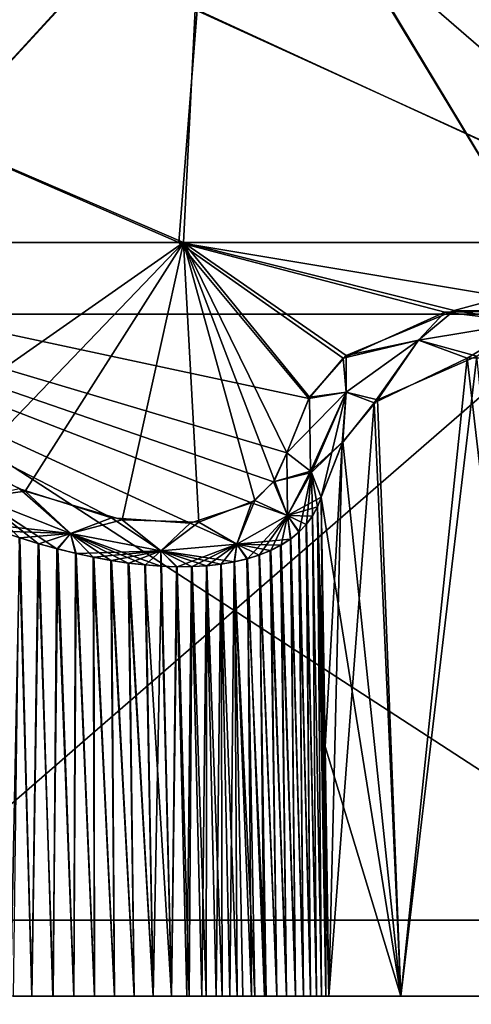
# Model space of a CAD drawing. Header units: millimetres. Extents: x -50 to 50, y -10.5 to 21.3.
# Tile 40 of 55: x 21 to 24.9, y 5.1 to 13.6. Entities that reach past the tile are written whole.
import ezdxf

# ---------------------------------------------------------------- set-up
doc = ezdxf.new("R2010")
doc.units = ezdxf.units.MM
doc.header["$LTSCALE"] = 65.185185
for name, color, linetype in [('3', 7, 'CONTINUOUS'), ('4', 7, 'CONTINUOUS'), ('48', 7, 'CONTINUOUS'), ('49', 7, 'CONTINUOUS'), ('50', 7, 'CONTINUOUS'), ('53', 7, 'CONTINUOUS'), ('70', 7, 'CONTINUOUS'), ('77', 7, 'CONTINUOUS'), ('86', 7, 'CONTINUOUS'), ('87', 7, 'CONTINUOUS'), ('92', 7, 'CONTINUOUS'), ('93', 7, 'CONTINUOUS')]:
    doc.layers.add(name, color=color, linetype=linetype)

msp = doc.modelspace()

# ---------------------------------------------------------------- linework, layer by layer
at = {"layer": '3', "linetype": 'Continuous'}
for points in [[(23.0738, 15.5442, -37.1891), (18.9352, 11.0504, -43.1679), (16.48, 15.5442, -40.5443), (23.0738, 15.5442, -37.1891)], [(25.7821, 11.0504, -39.4625), (18.9352, 11.0504, -43.1679), (23.0738, 15.5442, -37.1891), (25.7821, 11.0504, -39.4625)], [(29.0083, 15.5442, -32.7712), (25.7821, 11.0504, -39.4625), (23.0738, 15.5442, -37.1891), (29.0083, 15.5442, -32.7712)], [(25.7821, 11.0504, -39.4625), (19.7885, 5.8488, -45.1132), (18.9352, 11.0504, -43.1679), (25.7821, 11.0504, -39.4625)], [(26.944, 5.8488, -41.2408), (19.7885, 5.8488, -45.1132), (25.7821, 11.0504, -39.4625), (26.944, 5.8488, -41.2408)], [(24.9999, 0.3014, -43.3011), (17.1009, 0.3014, -46.9844), (19.7885, 5.8488, -45.1132), (24.9999, 0.3014, -43.3011)], [(26.944, 5.8488, -41.2408), (24.9999, 0.3014, -43.3011), (19.7885, 5.8488, -45.1132), (26.944, 5.8488, -41.2408)]]:
    msp.add_3dface(points, dxfattribs=at)
at = {"layer": '4', "linetype": 'Continuous'}
for points in [[(16.4624, 15.5442, 40.5515), (18.9352, 11.0504, 43.1679), (23.06, 15.5442, 37.1977), (16.4624, 15.5442, 40.5515)], [(18.9352, 11.0504, 43.1679), (25.7821, 11.0504, 39.4625), (23.06, 15.5442, 37.1977), (18.9352, 11.0504, 43.1679)], [(23.06, 15.5442, 37.1977), (25.7821, 11.0504, 39.4625), (28.9981, 15.5442, 32.7802), (23.06, 15.5442, 37.1977)], [(19.7885, 5.8488, 45.1132), (26.944, 5.8488, 41.2408), (18.9352, 11.0504, 43.1679), (19.7885, 5.8488, 45.1132)], [(18.9352, 11.0504, 43.1679), (26.944, 5.8488, 41.2408), (25.7821, 11.0504, 39.4625), (18.9352, 11.0504, 43.1679)], [(17.1009, 0.3014, 46.9844), (24.9999, 0.3014, 43.3011), (19.7885, 5.8488, 45.1132), (17.1009, 0.3014, 46.9844)], [(19.7885, 5.8488, 45.1132), (24.9999, 0.3014, 43.3011), (26.944, 5.8488, 41.2408), (19.7885, 5.8488, 45.1132)]]:
    msp.add_3dface(points, dxfattribs=at)
at = {"layer": '48', "linetype": 'Continuous'}
for points in [[(17.7892, 13.6636, -26.4422), (17.2375, 11.6655, -30.4488), (22.3783, 11.6656, -26.8972), (17.7892, 13.6636, -26.4422)], [(22.5349, 13.6636, -22.5349), (17.7892, 13.6636, -26.4422), (22.3783, 11.6656, -26.8972), (22.5349, 13.6636, -22.5349)], [(22.5349, 13.6636, -22.5349), (22.3783, 11.6656, -26.8972), (26.8708, 11.6656, -22.41), (22.5349, 13.6636, -22.5349)], [(26.4422, 13.6636, -17.7892), (22.5349, 13.6636, -22.5349), (26.8708, 11.6656, -22.41), (26.4422, 13.6636, -17.7892)], [(17.2375, 11.6655, -30.4488), (23.4935, 10.3248, -28.3274), (22.3783, 11.6656, -26.8972), (17.2375, 11.6655, -30.4488)], [(22.4743, 9.2562, -30.7744), (23.0021, 9.4294, -30.1264), (17.2375, 11.6655, -30.4488), (22.4743, 9.2562, -30.7744)], [(21.7998, 9.3009, -31.1922), (22.4743, 9.2562, -30.7744), (17.2375, 11.6655, -30.4488), (21.7998, 9.3009, -31.1922)], [(21.0098, 9.5502, -31.3753), (21.7998, 9.3009, -31.1922), (17.2375, 11.6655, -30.4488), (21.0098, 9.5502, -31.3753)], [(23.1911, 9.6117, -29.7057), (23.3036, 9.8584, -29.235), (17.2375, 11.6655, -30.4488), (23.1911, 9.6117, -29.7057)], [(23.3036, 9.8584, -29.235), (23.4935, 10.3248, -28.3274), (17.2375, 11.6655, -30.4488), (23.3036, 9.8584, -29.235)], [(23.0021, 9.4294, -30.1264), (23.1911, 9.6117, -29.7057), (17.2375, 11.6655, -30.4488), (23.0021, 9.4294, -30.1264)], [(22.3783, 11.6656, -26.8972), (25.879, 11.0821, -24.7413), (26.8708, 11.6656, -22.41), (22.3783, 11.6656, -26.8972)], [(24.6603, 11.0676, -25.9834), (25.879, 11.0821, -24.7413), (22.3783, 11.6656, -26.8972), (24.6603, 11.0676, -25.9834)], [(23.7877, 10.6724, -27.4873), (24.6603, 11.0676, -25.9834), (22.3783, 11.6656, -26.8972), (23.7877, 10.6724, -27.4873)], [(23.4935, 10.3248, -28.3274), (23.7877, 10.6724, -27.4873), (22.3783, 11.6656, -26.8972), (23.4935, 10.3248, -28.3274)]]:
    msp.add_3dface(points, dxfattribs=at)
at = {"layer": '49', "linetype": 'Continuous'}
for points in [[(17.2421, 11.6631, 30.4502), (17.7786, 13.6636, 26.4494), (22.4178, 11.6656, 26.8643), (17.2421, 11.6631, 30.4502)], [(17.7786, 13.6636, 26.4494), (22.5169, 13.6636, 22.553), (22.4178, 11.6656, 26.8643), (17.7786, 13.6636, 26.4494)], [(22.5169, 13.6636, 22.553), (26.9004, 11.6656, 22.3745), (22.4178, 11.6656, 26.8643), (22.5169, 13.6636, 22.553)], [(22.5169, 13.6636, 22.553), (24.5911, 13.6636, 20.2712), (26.9004, 11.6656, 22.3745), (22.5169, 13.6636, 22.553)], [(24.5911, 13.6636, 20.2712), (26.4351, 13.6636, 17.7997), (26.9004, 11.6656, 22.3745), (24.5911, 13.6636, 20.2712)], [(20.0923, 10.0374, 31.2654), (17.2421, 11.6631, 30.4502), (22.4178, 11.6656, 26.8643), (20.0923, 10.0374, 31.2654)], [(20.5809, 9.7527, 31.3665), (20.0923, 10.0374, 31.2654), (22.4178, 11.6656, 26.8643), (20.5809, 9.7527, 31.3665)], [(21.0576, 9.5304, 31.3718), (20.5809, 9.7527, 31.3665), (22.4178, 11.6656, 26.8643), (21.0576, 9.5304, 31.3718)], [(21.8899, 9.2843, 31.1528), (21.0576, 9.5304, 31.3718), (22.4178, 11.6656, 26.8643), (21.8899, 9.2843, 31.1528)], [(22.5494, 9.2654, 30.7061), (21.8899, 9.2843, 31.1528), (22.4178, 11.6656, 26.8643), (22.5494, 9.2654, 30.7061)], [(24.7408, 11.082, 25.8797), (23.8156, 10.6958, 27.4224), (22.4178, 11.6656, 26.8643), (24.7408, 11.082, 25.8797)], [(26.9004, 11.6656, 22.3745), (24.7408, 11.082, 25.8797), (22.4178, 11.6656, 26.8643), (26.9004, 11.6656, 22.3745)], [(23.8156, 10.6958, 27.4224), (23.5008, 10.3367, 28.3015), (22.4178, 11.6656, 26.8643), (23.8156, 10.6958, 27.4224)], [(23.0301, 9.4492, 30.0755), (22.5494, 9.2654, 30.7061), (22.4178, 11.6656, 26.8643), (23.0301, 9.4492, 30.0755)], [(23.1983, 9.6221, 29.6843), (23.0301, 9.4492, 30.0755), (22.4178, 11.6656, 26.8643), (23.1983, 9.6221, 29.6843)], [(23.5008, 10.3367, 28.3015), (23.3036, 9.8584, 29.235), (22.4178, 11.6656, 26.8643), (23.5008, 10.3367, 28.3015)], [(23.3036, 9.8584, 29.235), (23.1983, 9.6221, 29.6843), (22.4178, 11.6656, 26.8643), (23.3036, 9.8584, 29.235)], [(25.9832, 11.0676, 24.6604), (24.7408, 11.082, 25.8797), (26.9004, 11.6656, 22.3745), (25.9832, 11.0676, 24.6604)]]:
    msp.add_3dface(points, dxfattribs=at)
at = {"layer": '50', "linetype": 'Continuous'}
for points in [[(24.9372, 10.6894, -25.9647), (24.0835, 10.314, -27.3764), (24.2831, 5.1965, -27.1639), (24.9372, 10.6894, -25.9647)], [(25.4901, 5.1965, -25.4901), (24.9372, 10.6894, -25.9647), (24.2831, 5.1965, -27.1639), (25.4901, 5.1965, -25.4901)], [(24.0835, 10.314, -27.3764), (23.7858, 9.955, -28.1987), (24.2831, 5.1965, -27.1639), (24.0835, 10.314, -27.3764)], [(23.7858, 9.955, -28.1987), (23.601, 9.4794, -29.0639), (24.2831, 5.1965, -27.1639), (23.7858, 9.955, -28.1987)], [(24.2831, 5.1965, -27.1639), (23.601, 9.4794, -29.0639), (23.6336, 7.3386, -29.0985), (24.2831, 5.1965, -27.1639)], [(23.6663, 5.1965, -29.1331), (24.2831, 5.1965, -27.1639), (23.6336, 7.3386, -29.0985), (23.6663, 5.1965, -29.1331)]]:
    msp.add_3dface(points, dxfattribs=at)
at = {"layer": '53', "linetype": 'Continuous'}
for points in [[(24.0541, 10.2881, 27.444), (24.854, 10.6737, 26.0715), (24.2831, 5.1965, 27.1639), (24.0541, 10.2881, 27.444)], [(24.2831, 5.1965, 27.1639), (24.854, 10.6737, 26.0715), (25.4901, 5.1965, 25.4901), (24.2831, 5.1965, 27.1639)], [(24.854, 10.6737, 26.0715), (25.9643, 10.6895, 24.9374), (25.4901, 5.1965, 25.4901), (24.854, 10.6737, 26.0715)], [(24.0541, 10.2881, 27.444), (23.6663, 5.1965, 29.1331), (23.7788, 9.9429, 28.2234), (24.0541, 10.2881, 27.444)], [(23.6663, 5.1965, 29.1331), (24.0541, 10.2881, 27.444), (24.2831, 5.1965, 27.1639), (23.6663, 5.1965, 29.1331)], [(23.6336, 7.3386, 29.0985), (23.601, 9.4794, 29.0639), (23.7788, 9.9429, 28.2234), (23.6336, 7.3386, 29.0985)], [(23.6663, 5.1965, 29.1331), (23.6336, 7.3386, 29.0985), (23.7788, 9.9429, 28.2234), (23.6663, 5.1965, 29.1331)]]:
    msp.add_3dface(points, dxfattribs=at)
at = {"layer": '70', "linetype": 'Continuous'}
for points in [[(23.5686, 9.3955, 29.2476), (23.601, 9.4794, 29.0639), (23.6391, 5.1963, 29.2919), (23.5686, 9.3955, 29.2476)], [(23.6391, 5.1963, 29.2919), (23.601, 9.4794, 29.0639), (23.6336, 7.3386, 29.0985), (23.6391, 5.1963, 29.2919)], [(23.5263, 9.3188, 29.4239), (23.5686, 9.3955, 29.2476), (23.6034, 5.1961, 29.449), (23.5263, 9.3188, 29.4239)], [(23.6034, 5.1961, 29.449), (23.5686, 9.3955, 29.2476), (23.6391, 5.1963, 29.2919), (23.6034, 5.1961, 29.449)], [(23.474, 9.248, 29.5958), (23.5263, 9.3188, 29.4239), (23.5593, 5.1959, 29.604), (23.474, 9.248, 29.5958)], [(23.5593, 5.1959, 29.604), (23.5263, 9.3188, 29.4239), (23.6034, 5.1961, 29.449), (23.5593, 5.1959, 29.604)], [(23.4112, 9.1823, 29.765), (23.474, 9.248, 29.5958), (23.507, 5.1957, 29.7564), (23.4112, 9.1823, 29.765)], [(23.507, 5.1957, 29.7564), (23.474, 9.248, 29.5958), (23.5593, 5.1959, 29.604), (23.507, 5.1957, 29.7564)], [(20.8432, 9.1875, 31.609), (21.0127, 9.1303, 31.5941), (20.9329, 5.1953, 31.6963), (20.8432, 9.1875, 31.609)], [(20.9329, 5.1953, 31.6963), (21.0127, 9.1303, 31.5941), (21.1158, 5.1951, 31.6762), (20.9329, 5.1953, 31.6963)], [(21.0127, 9.1303, 31.5941), (21.1768, 9.0798, 31.5702), (21.1158, 5.1951, 31.6762), (21.0127, 9.1303, 31.5941)], [(23.3379, 9.1221, 29.9311), (23.4112, 9.1823, 29.765), (23.4466, 5.1956, 29.9056), (23.3379, 9.1221, 29.9311)], [(23.4466, 5.1956, 29.9056), (23.4112, 9.1823, 29.765), (23.507, 5.1957, 29.7564), (23.4466, 5.1956, 29.9056)], [(21.1158, 5.1951, 31.6762), (21.1768, 9.0798, 31.5702), (21.2971, 5.195, 31.645), (21.1158, 5.1951, 31.6762)], [(21.1768, 9.0798, 31.5702), (21.3376, 9.0351, 31.5377), (21.2971, 5.195, 31.645), (21.1768, 9.0798, 31.5702)], [(23.1666, 9.0226, 30.2407), (23.2551, 9.0682, 30.0918), (23.3023, 5.1953, 30.1932), (23.1666, 9.0226, 30.2407)], [(23.2551, 9.0682, 30.0918), (23.3379, 9.1221, 29.9311), (23.3783, 5.1954, 30.0513), (23.2551, 9.0682, 30.0918)], [(23.3023, 5.1953, 30.1932), (23.2551, 9.0682, 30.0918), (23.3783, 5.1954, 30.0513), (23.3023, 5.1953, 30.1932)], [(23.3783, 5.1954, 30.0513), (23.3379, 9.1221, 29.9311), (23.4466, 5.1956, 29.9056), (23.3783, 5.1954, 30.0513)], [(21.2971, 5.195, 31.645), (21.3376, 9.0351, 31.5377), (21.4761, 5.1949, 31.6028), (21.2971, 5.195, 31.645)], [(21.3376, 9.0351, 31.5377), (21.4968, 8.9957, 31.4961), (21.4761, 5.1949, 31.6028), (21.3376, 9.0351, 31.5377)], [(21.4761, 5.1949, 31.6028), (21.4968, 8.9957, 31.4961), (21.6521, 5.1948, 31.5496), (21.4761, 5.1949, 31.6028)], [(21.4968, 8.9957, 31.4961), (21.6476, 8.9631, 31.4479), (21.6521, 5.1948, 31.5496), (21.4968, 8.9957, 31.4961)], [(21.6521, 5.1948, 31.5496), (21.6476, 8.9631, 31.4479), (21.8246, 5.1947, 31.4858), (21.6521, 5.1948, 31.5496)], [(21.6476, 8.9631, 31.4479), (21.7999, 8.9352, 31.3899), (21.8246, 5.1947, 31.4858), (21.6476, 8.9631, 31.4479)], [(22.966, 8.9502, 30.5201), (23.0704, 8.9834, 30.3833), (23.1145, 5.195, 30.4822), (22.966, 8.9502, 30.5201)], [(23.0704, 8.9834, 30.3833), (23.1666, 9.0226, 30.2407), (23.2188, 5.1951, 30.3308), (23.0704, 8.9834, 30.3833)], [(23.1145, 5.195, 30.4822), (23.0704, 8.9834, 30.3833), (23.2188, 5.1951, 30.3308), (23.1145, 5.195, 30.4822)], [(23.2188, 5.1951, 30.3308), (23.1666, 9.0226, 30.2407), (23.3023, 5.1953, 30.1932), (23.2188, 5.1951, 30.3308)], [(21.7999, 8.9352, 31.3899), (21.9488, 8.913, 31.3235), (21.9929, 5.1947, 31.4115), (21.7999, 8.9352, 31.3899)], [(21.8246, 5.1947, 31.4858), (21.7999, 8.9352, 31.3899), (21.9929, 5.1947, 31.4115), (21.8246, 5.1947, 31.4858)], [(21.9488, 8.913, 31.3235), (22.0913, 8.8969, 31.2504), (22.1562, 5.1947, 31.327), (21.9488, 8.913, 31.3235)], [(21.9929, 5.1947, 31.4115), (21.9488, 8.913, 31.3235), (22.1562, 5.1947, 31.327), (21.9929, 5.1947, 31.4115)], [(22.0913, 8.8969, 31.2504), (22.2283, 8.8866, 31.1705), (22.1562, 5.1947, 31.327), (22.0913, 8.8969, 31.2504)], [(22.1562, 5.1947, 31.327), (22.2283, 8.8866, 31.1705), (22.3141, 5.1947, 31.2326), (22.1562, 5.1947, 31.327)], [(22.2283, 8.8866, 31.1705), (22.362, 8.882, 31.0825), (22.3141, 5.1947, 31.2326), (22.2283, 8.8866, 31.1705)], [(22.3141, 5.1947, 31.2326), (22.362, 8.882, 31.0825), (22.4659, 5.1947, 31.1288), (22.3141, 5.1947, 31.2326)], [(22.362, 8.882, 31.0825), (22.4923, 8.8833, 30.9861), (22.4659, 5.1947, 31.1288), (22.362, 8.882, 31.0825)], [(22.4659, 5.1947, 31.1288), (22.4923, 8.8833, 30.9861), (22.611, 5.1947, 31.0159), (22.4659, 5.1947, 31.1288)], [(22.4923, 8.8833, 30.9861), (22.6187, 8.8906, 30.8813), (22.611, 5.1947, 31.0159), (22.4923, 8.8833, 30.9861)], [(22.611, 5.1947, 31.0159), (22.6187, 8.8906, 30.8813), (22.749, 5.1947, 30.8943), (22.611, 5.1947, 31.0159)], [(22.6187, 8.8906, 30.8813), (22.7404, 8.9042, 30.7683), (22.749, 5.1947, 30.8943), (22.6187, 8.8906, 30.8813)], [(22.7404, 8.9042, 30.7683), (22.8566, 8.9241, 30.6476), (22.8792, 5.1948, 30.7645), (22.7404, 8.9042, 30.7683)], [(22.749, 5.1947, 30.8943), (22.7404, 8.9042, 30.7683), (22.8792, 5.1948, 30.7645), (22.749, 5.1947, 30.8943)], [(22.8566, 8.9241, 30.6476), (22.966, 8.9502, 30.5201), (23.0012, 5.1949, 30.627), (22.8566, 8.9241, 30.6476)], [(22.8792, 5.1948, 30.7645), (22.8566, 8.9241, 30.6476), (23.0012, 5.1949, 30.627), (22.8792, 5.1948, 30.7645)], [(23.0012, 5.1949, 30.627), (22.966, 8.9502, 30.5201), (23.1145, 5.195, 30.4822), (23.0012, 5.1949, 30.627)], [(23.6663, 5.1965, 29.1331), (23.6391, 5.1963, 29.2919), (23.6336, 7.3386, 29.0985), (23.6663, 5.1965, 29.1331)]]:
    msp.add_3dface(points, dxfattribs=at)
at = {"layer": '77', "linetype": 'Continuous'}
for points in [[(23.6336, 7.3386, -29.0985), (23.601, 9.4794, -29.0639), (23.5683, 9.3949, -29.2489), (23.6336, 7.3386, -29.0985)], [(23.5683, 9.3949, -29.2489), (23.5249, 9.3168, -29.4288), (23.6034, 5.1961, -29.4488), (23.5683, 9.3949, -29.2489)], [(23.6391, 5.1963, -29.2918), (23.5683, 9.3949, -29.2489), (23.6034, 5.1961, -29.4488), (23.6391, 5.1963, -29.2918)], [(23.6663, 5.1965, -29.1331), (23.5683, 9.3949, -29.2489), (23.6391, 5.1963, -29.2918), (23.6663, 5.1965, -29.1331)], [(23.6663, 5.1965, -29.1331), (23.6336, 7.3386, -29.0985), (23.5683, 9.3949, -29.2489), (23.6663, 5.1965, -29.1331)], [(23.5249, 9.3168, -29.4288), (23.4717, 9.2453, -29.6024), (23.5594, 5.1959, -29.6037), (23.5249, 9.3168, -29.4288)], [(23.6034, 5.1961, -29.4488), (23.5249, 9.3168, -29.4288), (23.5594, 5.1959, -29.6037), (23.6034, 5.1961, -29.4488)], [(23.4717, 9.2453, -29.6024), (23.4087, 9.18, -29.7711), (23.5071, 5.1957, -29.7559), (23.4717, 9.2453, -29.6024)], [(23.5594, 5.1959, -29.6037), (23.4717, 9.2453, -29.6024), (23.5071, 5.1957, -29.7559), (23.5594, 5.1959, -29.6037)], [(21.1163, 5.1951, -31.6762), (21.0055, 9.1327, -31.5949), (20.9564, 5.1953, -31.6943), (21.1163, 5.1951, -31.6762)], [(21.1695, 9.082, -31.5714), (21.0055, 9.1327, -31.5949), (21.1163, 5.1951, -31.6762), (21.1695, 9.082, -31.5714)], [(23.4087, 9.18, -29.7711), (23.3349, 9.1199, -29.9374), (23.4468, 5.1956, -29.9051), (23.4087, 9.18, -29.7711)], [(23.5071, 5.1957, -29.7559), (23.4087, 9.18, -29.7711), (23.4468, 5.1956, -29.9051), (23.5071, 5.1957, -29.7559)], [(21.2975, 5.195, -31.6449), (21.1695, 9.082, -31.5714), (21.1163, 5.1951, -31.6762), (21.2975, 5.195, -31.6449)], [(21.3308, 9.0369, -31.5392), (21.1695, 9.082, -31.5714), (21.2975, 5.195, -31.6449), (21.3308, 9.0369, -31.5392)], [(23.2514, 9.0661, -30.0983), (23.1622, 9.0206, -30.2476), (23.3026, 5.1953, -30.1927), (23.2514, 9.0661, -30.0983)], [(23.3349, 9.1199, -29.9374), (23.2514, 9.0661, -30.0983), (23.3786, 5.1954, -30.0508), (23.3349, 9.1199, -29.9374)], [(23.3786, 5.1954, -30.0508), (23.2514, 9.0661, -30.0983), (23.3026, 5.1953, -30.1927), (23.3786, 5.1954, -30.0508)], [(23.4468, 5.1956, -29.9051), (23.3349, 9.1199, -29.9374), (23.3786, 5.1954, -30.0508), (23.4468, 5.1956, -29.9051)], [(21.4764, 5.1949, -31.6027), (21.3308, 9.0369, -31.5392), (21.2975, 5.195, -31.6449), (21.4764, 5.1949, -31.6027)], [(21.4894, 8.9974, -31.4983), (21.3308, 9.0369, -31.5392), (21.4764, 5.1949, -31.6027), (21.4894, 8.9974, -31.4983)], [(21.6524, 5.1948, -31.5495), (21.4894, 8.9974, -31.4983), (21.4764, 5.1949, -31.6027), (21.6524, 5.1948, -31.5495)], [(21.6409, 8.9645, -31.4502), (21.4894, 8.9974, -31.4983), (21.6524, 5.1948, -31.5495), (21.6409, 8.9645, -31.4502)], [(21.8248, 5.1947, -31.4857), (21.6409, 8.9645, -31.4502), (21.6524, 5.1948, -31.5495), (21.8248, 5.1947, -31.4857)], [(21.7931, 8.9363, -31.3926), (21.6409, 8.9645, -31.4502), (21.8248, 5.1947, -31.4857), (21.7931, 8.9363, -31.3926)], [(23.0662, 8.9819, -30.389), (22.9624, 8.9493, -30.5244), (23.1283, 5.195, -30.4633), (23.0662, 8.9819, -30.389)], [(23.1622, 9.0206, -30.2476), (23.0662, 8.9819, -30.389), (23.2191, 5.1951, -30.3303), (23.1622, 9.0206, -30.2476)], [(23.2191, 5.1951, -30.3303), (23.0662, 8.9819, -30.389), (23.1283, 5.195, -30.4633), (23.2191, 5.1951, -30.3303)], [(23.3026, 5.1953, -30.1927), (23.1622, 9.0206, -30.2476), (23.2191, 5.1951, -30.3303), (23.3026, 5.1953, -30.1927)], [(21.993, 5.1947, -31.4114), (21.7931, 8.9363, -31.3926), (21.8248, 5.1947, -31.4857), (21.993, 5.1947, -31.4114)], [(21.9418, 8.9139, -31.3269), (21.7931, 8.9363, -31.3926), (21.993, 5.1947, -31.4114), (21.9418, 8.9139, -31.3269)], [(22.1564, 5.1947, -31.3269), (21.9418, 8.9139, -31.3269), (21.993, 5.1947, -31.4114), (22.1564, 5.1947, -31.3269)], [(22.0845, 8.8975, -31.2541), (21.9418, 8.9139, -31.3269), (22.1564, 5.1947, -31.3269), (22.0845, 8.8975, -31.2541)], [(22.3142, 5.1947, -31.2326), (22.0845, 8.8975, -31.2541), (22.1564, 5.1947, -31.3269), (22.3142, 5.1947, -31.2326)], [(22.2224, 8.8869, -31.1741), (22.0845, 8.8975, -31.2541), (22.3142, 5.1947, -31.2326), (22.2224, 8.8869, -31.1741)], [(22.3569, 8.8821, -31.086), (22.2224, 8.8869, -31.1741), (22.3142, 5.1947, -31.2326), (22.3569, 8.8821, -31.086)], [(22.4474, 5.1947, -31.1422), (22.3569, 8.8821, -31.086), (22.3142, 5.1947, -31.2326), (22.4474, 5.1947, -31.1422)], [(22.4875, 8.8831, -30.9898), (22.3569, 8.8821, -31.086), (22.4474, 5.1947, -31.1422), (22.4875, 8.8831, -30.9898)], [(22.5756, 5.1947, -31.0448), (22.4875, 8.8831, -30.9898), (22.4474, 5.1947, -31.1422), (22.5756, 5.1947, -31.0448)], [(22.6146, 8.8903, -30.8849), (22.4875, 8.8831, -30.9898), (22.5756, 5.1947, -31.0448), (22.6146, 8.8903, -30.8849)], [(22.6983, 5.1947, -30.9407), (22.6146, 8.8903, -30.8849), (22.5756, 5.1947, -31.0448), (22.6983, 5.1947, -30.9407)], [(22.7369, 8.9037, -30.7718), (22.6146, 8.8903, -30.8849), (22.6983, 5.1947, -30.9407), (22.7369, 8.9037, -30.7718)], [(22.8153, 5.1948, -30.8302), (22.7369, 8.9037, -30.7718), (22.6983, 5.1947, -30.9407), (22.8153, 5.1948, -30.8302)], [(22.8522, 8.9232, -30.6524), (22.7369, 8.9037, -30.7718), (22.8153, 5.1948, -30.8302), (22.8522, 8.9232, -30.6524)], [(22.9261, 5.1949, -30.7135), (22.8522, 8.9232, -30.6524), (22.8153, 5.1948, -30.8302), (22.9261, 5.1949, -30.7135)], [(22.9624, 8.9493, -30.5244), (22.8522, 8.9232, -30.6524), (23.0306, 5.1949, -30.5911), (22.9624, 8.9493, -30.5244)], [(23.0306, 5.1949, -30.5911), (22.8522, 8.9232, -30.6524), (22.9261, 5.1949, -30.7135), (23.0306, 5.1949, -30.5911)], [(23.1283, 5.195, -30.4633), (22.9624, 8.9493, -30.5244), (23.0306, 5.1949, -30.5911), (23.1283, 5.195, -30.4633)]]:
    msp.add_3dface(points, dxfattribs=at)
at = {"layer": '86', "linetype": 'Continuous'}
for points in [[(23.3036, 9.8584, 29.235), (23.3098, 9.321, 29.8991), (23.1983, 9.6221, 29.6843), (23.3036, 9.8584, 29.235)], [(23.3098, 9.321, 29.8991), (23.3036, 9.8584, 29.235), (23.5074, 9.7031, 29.1766), (23.3098, 9.321, 29.8991)], [(21.0576, 9.5304, 31.3718), (20.663, 9.4771, 31.5648), (20.5809, 9.7527, 31.3665), (21.0576, 9.5304, 31.3718)], [(23.5088, 9.7014, 29.1759), (23.3098, 9.321, 29.8991), (23.5074, 9.7031, 29.1766), (23.5088, 9.7014, 29.1759)], [(23.5176, 9.6898, 29.1706), (23.3098, 9.321, 29.8991), (23.5088, 9.7014, 29.1759), (23.5176, 9.6898, 29.1706)], [(23.3098, 9.321, 29.8991), (23.5176, 9.6898, 29.1706), (23.4112, 9.1823, 29.765), (23.3098, 9.321, 29.8991)], [(23.4112, 9.1823, 29.765), (23.5176, 9.6898, 29.1706), (23.474, 9.248, 29.5958), (23.4112, 9.1823, 29.765)], [(23.474, 9.248, 29.5958), (23.5176, 9.6898, 29.1706), (23.5263, 9.3188, 29.4239), (23.474, 9.248, 29.5958)], [(23.5263, 9.3188, 29.4239), (23.5176, 9.6898, 29.1706), (23.5686, 9.3955, 29.2476), (23.5263, 9.3188, 29.4239)], [(23.5176, 9.6898, 29.1706), (23.601, 9.4794, 29.0639), (23.5686, 9.3955, 29.2476), (23.5176, 9.6898, 29.1706)], [(23.1983, 9.6221, 29.6843), (23.3098, 9.321, 29.8991), (23.0301, 9.4492, 30.0755), (23.1983, 9.6221, 29.6843)], [(21.4477, 9.1678, 31.4791), (20.663, 9.4771, 31.5648), (21.0576, 9.5304, 31.3718), (21.4477, 9.1678, 31.4791)], [(20.663, 9.4771, 31.5648), (21.4477, 9.1678, 31.4791), (20.668, 9.2517, 31.6143), (20.663, 9.4771, 31.5648)], [(21.8899, 9.2843, 31.1528), (21.4477, 9.1678, 31.4791), (21.0576, 9.5304, 31.3718), (21.8899, 9.2843, 31.1528)], [(23.0301, 9.4492, 30.0755), (22.875, 9.0765, 30.59), (22.5494, 9.2654, 30.7061), (23.0301, 9.4492, 30.0755)], [(23.3098, 9.321, 29.8991), (22.875, 9.0765, 30.59), (23.0301, 9.4492, 30.0755), (23.3098, 9.321, 29.8991)], [(22.875, 9.0765, 30.59), (23.3098, 9.321, 29.8991), (22.966, 8.9502, 30.5201), (22.875, 9.0765, 30.59)], [(22.966, 8.9502, 30.5201), (23.3098, 9.321, 29.8991), (23.0704, 8.9834, 30.3833), (22.966, 8.9502, 30.5201)], [(23.0704, 8.9834, 30.3833), (23.3098, 9.321, 29.8991), (23.1666, 9.0226, 30.2407), (23.0704, 8.9834, 30.3833)], [(23.1666, 9.0226, 30.2407), (23.3098, 9.321, 29.8991), (23.2551, 9.0682, 30.0918), (23.1666, 9.0226, 30.2407)], [(23.2551, 9.0682, 30.0918), (23.3098, 9.321, 29.8991), (23.3379, 9.1221, 29.9311), (23.2551, 9.0682, 30.0918)], [(23.3379, 9.1221, 29.9311), (23.3098, 9.321, 29.8991), (23.4112, 9.1823, 29.765), (23.3379, 9.1221, 29.9311)], [(20.668, 9.2517, 31.6143), (21.4477, 9.1678, 31.4791), (20.8432, 9.1875, 31.609), (20.668, 9.2517, 31.6143)], [(22.2239, 9.0188, 31.1479), (21.4477, 9.1678, 31.4791), (21.8899, 9.2843, 31.1528), (22.2239, 9.0188, 31.1479)], [(22.5494, 9.2654, 30.7061), (22.2239, 9.0188, 31.1479), (21.8899, 9.2843, 31.1528), (22.5494, 9.2654, 30.7061)], [(22.875, 9.0765, 30.59), (22.2239, 9.0188, 31.1479), (22.5494, 9.2654, 30.7061), (22.875, 9.0765, 30.59)], [(20.8432, 9.1875, 31.609), (21.4477, 9.1678, 31.4791), (21.0127, 9.1303, 31.5941), (20.8432, 9.1875, 31.609)], [(21.0127, 9.1303, 31.5941), (21.4477, 9.1678, 31.4791), (21.1768, 9.0798, 31.5702), (21.0127, 9.1303, 31.5941)], [(21.1768, 9.0798, 31.5702), (21.4477, 9.1678, 31.4791), (21.3376, 9.0351, 31.5377), (21.1768, 9.0798, 31.5702)], [(21.3376, 9.0351, 31.5377), (21.4477, 9.1678, 31.4791), (21.4968, 8.9957, 31.4961), (21.3376, 9.0351, 31.5377)], [(21.4477, 9.1678, 31.4791), (22.2239, 9.0188, 31.1479), (21.4968, 8.9957, 31.4961), (21.4477, 9.1678, 31.4791)], [(22.2239, 9.0188, 31.1479), (22.875, 9.0765, 30.59), (22.362, 8.882, 31.0825), (22.2239, 9.0188, 31.1479)], [(22.362, 8.882, 31.0825), (22.875, 9.0765, 30.59), (22.4923, 8.8833, 30.9861), (22.362, 8.882, 31.0825)], [(22.4923, 8.8833, 30.9861), (22.875, 9.0765, 30.59), (22.6187, 8.8906, 30.8813), (22.4923, 8.8833, 30.9861)], [(22.6187, 8.8906, 30.8813), (22.875, 9.0765, 30.59), (22.7404, 8.9042, 30.7683), (22.6187, 8.8906, 30.8813)], [(22.7404, 8.9042, 30.7683), (22.875, 9.0765, 30.59), (22.8566, 8.9241, 30.6476), (22.7404, 8.9042, 30.7683)], [(22.8566, 8.9241, 30.6476), (22.875, 9.0765, 30.59), (22.966, 8.9502, 30.5201), (22.8566, 8.9241, 30.6476)], [(21.4968, 8.9957, 31.4961), (22.2239, 9.0188, 31.1479), (21.6476, 8.9631, 31.4479), (21.4968, 8.9957, 31.4961)], [(21.6476, 8.9631, 31.4479), (22.2239, 9.0188, 31.1479), (21.7999, 8.9352, 31.3899), (21.6476, 8.9631, 31.4479)], [(21.7999, 8.9352, 31.3899), (22.2239, 9.0188, 31.1479), (21.9488, 8.913, 31.3235), (21.7999, 8.9352, 31.3899)], [(21.9488, 8.913, 31.3235), (22.2239, 9.0188, 31.1479), (22.0913, 8.8969, 31.2504), (21.9488, 8.913, 31.3235)], [(22.0913, 8.8969, 31.2504), (22.2239, 9.0188, 31.1479), (22.2283, 8.8866, 31.1705), (22.0913, 8.8969, 31.2504)], [(22.2283, 8.8866, 31.1705), (22.2239, 9.0188, 31.1479), (22.362, 8.882, 31.0825), (22.2283, 8.8866, 31.1705)]]:
    msp.add_3dface(points, dxfattribs=at)
at = {"layer": '87', "linetype": 'Continuous'}
for points in [[(24.7408, 11.082, 25.8797), (24.4339, 10.8255, 26.55), (23.8156, 10.6958, 27.4224), (24.7408, 11.082, 25.8797)], [(25.369, 10.9826, 25.369), (24.4339, 10.8255, 26.55), (24.7408, 11.082, 25.8797), (25.369, 10.9826, 25.369)], [(25.9832, 11.0676, 24.6604), (25.369, 10.9826, 25.369), (24.7408, 11.082, 25.8797), (25.9832, 11.0676, 24.6604)], [(25.369, 10.9826, 25.369), (24.854, 10.6737, 26.0715), (24.4339, 10.8255, 26.55), (25.369, 10.9826, 25.369)], [(25.9643, 10.6895, 24.9374), (24.854, 10.6737, 26.0715), (25.369, 10.9826, 25.369), (25.9643, 10.6895, 24.9374)], [(24.4339, 10.8255, 26.55), (24.0541, 10.2881, 27.444), (23.8139, 10.3794, 27.8574), (24.4339, 10.8255, 26.55)], [(24.4339, 10.8255, 26.55), (23.8139, 10.3794, 27.8574), (23.8156, 10.6958, 27.4224), (24.4339, 10.8255, 26.55)], [(24.854, 10.6737, 26.0715), (24.0541, 10.2881, 27.444), (24.4339, 10.8255, 26.55), (24.854, 10.6737, 26.0715)], [(23.8156, 10.6958, 27.4224), (23.8139, 10.3794, 27.8574), (23.5008, 10.3367, 28.3015), (23.8156, 10.6958, 27.4224)], [(23.5074, 9.7031, 29.1766), (23.3036, 9.8584, 29.235), (23.5008, 10.3367, 28.3015), (23.5074, 9.7031, 29.1766)], [(23.8139, 10.3794, 27.8574), (23.5088, 9.7014, 29.1759), (23.5008, 10.3367, 28.3015), (23.8139, 10.3794, 27.8574)], [(23.5088, 9.7014, 29.1759), (23.5074, 9.7031, 29.1766), (23.5008, 10.3367, 28.3015), (23.5088, 9.7014, 29.1759)], [(23.5176, 9.6898, 29.1706), (23.5088, 9.7014, 29.1759), (23.8139, 10.3794, 27.8574), (23.5176, 9.6898, 29.1706)], [(23.601, 9.4794, 29.0639), (23.5176, 9.6898, 29.1706), (23.8139, 10.3794, 27.8574), (23.601, 9.4794, 29.0639)], [(23.7788, 9.9429, 28.2234), (23.601, 9.4794, 29.0639), (23.8139, 10.3794, 27.8574), (23.7788, 9.9429, 28.2234)], [(24.0541, 10.2881, 27.444), (23.7788, 9.9429, 28.2234), (23.8139, 10.3794, 27.8574), (24.0541, 10.2881, 27.444)]]:
    msp.add_3dface(points, dxfattribs=at)
at = {"layer": '92', "linetype": 'Continuous'}
for points in [[(24.6603, 11.0676, -25.9834), (25.369, 10.9826, -25.369), (25.879, 11.0821, -24.7413), (24.6603, 11.0676, -25.9834)], [(23.7877, 10.6724, -27.4873), (24.4339, 10.8255, -26.55), (24.6603, 11.0676, -25.9834), (23.7877, 10.6724, -27.4873)], [(24.4339, 10.8255, -26.55), (25.369, 10.9826, -25.369), (24.6603, 11.0676, -25.9834), (24.4339, 10.8255, -26.55)], [(24.4339, 10.8255, -26.55), (24.9372, 10.6894, -25.9647), (25.369, 10.9826, -25.369), (24.4339, 10.8255, -26.55)], [(23.8139, 10.3794, -27.8574), (24.4339, 10.8255, -26.55), (23.7877, 10.6724, -27.4873), (23.8139, 10.3794, -27.8574)], [(23.8139, 10.3794, -27.8574), (24.0835, 10.314, -27.3764), (24.4339, 10.8255, -26.55), (23.8139, 10.3794, -27.8574)], [(24.0835, 10.314, -27.3764), (24.9372, 10.6894, -25.9647), (24.4339, 10.8255, -26.55), (24.0835, 10.314, -27.3764)], [(23.4935, 10.3248, -28.3274), (23.8139, 10.3794, -27.8574), (23.7877, 10.6724, -27.4873), (23.4935, 10.3248, -28.3274)], [(23.5088, 9.7014, -29.1758), (23.8139, 10.3794, -27.8574), (23.3036, 9.8584, -29.235), (23.5088, 9.7014, -29.1758)], [(23.3036, 9.8584, -29.235), (23.8139, 10.3794, -27.8574), (23.4935, 10.3248, -28.3274), (23.3036, 9.8584, -29.235)], [(23.5088, 9.7014, -29.1758), (23.7858, 9.955, -28.1987), (23.8139, 10.3794, -27.8574), (23.5088, 9.7014, -29.1758)], [(23.7858, 9.955, -28.1987), (24.0835, 10.314, -27.3764), (23.8139, 10.3794, -27.8574), (23.7858, 9.955, -28.1987)], [(23.5176, 9.6898, -29.1706), (23.7858, 9.955, -28.1987), (23.5088, 9.7014, -29.1758), (23.5176, 9.6898, -29.1706)], [(23.601, 9.4794, -29.0639), (23.7858, 9.955, -28.1987), (23.5176, 9.6898, -29.1706), (23.601, 9.4794, -29.0639)]]:
    msp.add_3dface(points, dxfattribs=at)
at = {"layer": '93', "linetype": 'Continuous'}
for points in [[(23.5088, 9.7014, -29.1758), (23.3036, 9.8584, -29.235), (23.1911, 9.6117, -29.7057), (23.5088, 9.7014, -29.1758)], [(23.5176, 9.6898, -29.1706), (23.5088, 9.7014, -29.1758), (23.1911, 9.6117, -29.7057), (23.5176, 9.6898, -29.1706)], [(23.3098, 9.321, -29.8991), (23.5176, 9.6898, -29.1706), (23.1911, 9.6117, -29.7057), (23.3098, 9.321, -29.8991)], [(23.601, 9.4794, -29.0639), (23.5176, 9.6898, -29.1706), (23.3098, 9.321, -29.8991), (23.601, 9.4794, -29.0639)], [(23.0021, 9.4294, -30.1264), (23.3098, 9.321, -29.8991), (23.1911, 9.6117, -29.7057), (23.0021, 9.4294, -30.1264)], [(20.6629, 9.4771, -31.5648), (21.4477, 9.1678, -31.4791), (21.0098, 9.5502, -31.3753), (20.6629, 9.4771, -31.5648)], [(21.1695, 9.082, -31.5714), (21.3308, 9.0369, -31.5392), (20.6629, 9.4771, -31.5648), (21.1695, 9.082, -31.5714)], [(20.6629, 9.4771, -31.5648), (21.3308, 9.0369, -31.5392), (21.4477, 9.1678, -31.4791), (20.6629, 9.4771, -31.5648)], [(21.0055, 9.1327, -31.5949), (21.1695, 9.082, -31.5714), (20.6629, 9.4771, -31.5648), (21.0055, 9.1327, -31.5949)], [(21.0098, 9.5502, -31.3753), (21.4477, 9.1678, -31.4791), (21.7998, 9.3009, -31.1922), (21.0098, 9.5502, -31.3753)], [(23.5683, 9.3949, -29.2489), (23.601, 9.4794, -29.0639), (23.3098, 9.321, -29.8991), (23.5683, 9.3949, -29.2489)], [(22.4743, 9.2562, -30.7744), (22.875, 9.0765, -30.59), (23.0021, 9.4294, -30.1264), (22.4743, 9.2562, -30.7744)], [(22.875, 9.0765, -30.59), (23.3098, 9.321, -29.8991), (23.0021, 9.4294, -30.1264), (22.875, 9.0765, -30.59)], [(23.5249, 9.3168, -29.4288), (23.5683, 9.3949, -29.2489), (23.3098, 9.321, -29.8991), (23.5249, 9.3168, -29.4288)], [(21.4477, 9.1678, -31.4791), (22.2239, 9.0188, -31.1479), (21.7998, 9.3009, -31.1922), (21.4477, 9.1678, -31.4791)], [(21.7998, 9.3009, -31.1922), (22.2239, 9.0188, -31.1479), (22.4743, 9.2562, -30.7744), (21.7998, 9.3009, -31.1922)], [(22.875, 9.0765, -30.59), (23.3349, 9.1199, -29.9374), (23.3098, 9.321, -29.8991), (22.875, 9.0765, -30.59)], [(23.3349, 9.1199, -29.9374), (23.4087, 9.18, -29.7711), (23.3098, 9.321, -29.8991), (23.3349, 9.1199, -29.9374)], [(23.4717, 9.2453, -29.6024), (23.5249, 9.3168, -29.4288), (23.3098, 9.321, -29.8991), (23.4717, 9.2453, -29.6024)], [(23.4087, 9.18, -29.7711), (23.4717, 9.2453, -29.6024), (23.3098, 9.321, -29.8991), (23.4087, 9.18, -29.7711)], [(22.2239, 9.0188, -31.1479), (22.875, 9.0765, -30.59), (22.4743, 9.2562, -30.7744), (22.2239, 9.0188, -31.1479)], [(21.3308, 9.0369, -31.5392), (21.4894, 8.9974, -31.4983), (21.4477, 9.1678, -31.4791), (21.3308, 9.0369, -31.5392)], [(22.0845, 8.8975, -31.2541), (22.2224, 8.8869, -31.1741), (21.4477, 9.1678, -31.4791), (22.0845, 8.8975, -31.2541)], [(21.4477, 9.1678, -31.4791), (22.2224, 8.8869, -31.1741), (22.2239, 9.0188, -31.1479), (21.4477, 9.1678, -31.4791)], [(21.9418, 8.9139, -31.3269), (22.0845, 8.8975, -31.2541), (21.4477, 9.1678, -31.4791), (21.9418, 8.9139, -31.3269)], [(21.7931, 8.9363, -31.3926), (21.9418, 8.9139, -31.3269), (21.4477, 9.1678, -31.4791), (21.7931, 8.9363, -31.3926)], [(21.6409, 8.9645, -31.4502), (21.7931, 8.9363, -31.3926), (21.4477, 9.1678, -31.4791), (21.6409, 8.9645, -31.4502)], [(21.4894, 8.9974, -31.4983), (21.6409, 8.9645, -31.4502), (21.4477, 9.1678, -31.4791), (21.4894, 8.9974, -31.4983)], [(22.2239, 9.0188, -31.1479), (22.8522, 8.9232, -30.6524), (22.875, 9.0765, -30.59), (22.2239, 9.0188, -31.1479)], [(22.8522, 8.9232, -30.6524), (22.9624, 8.9493, -30.5244), (22.875, 9.0765, -30.59), (22.8522, 8.9232, -30.6524)], [(23.2514, 9.0661, -30.0983), (23.3349, 9.1199, -29.9374), (22.875, 9.0765, -30.59), (23.2514, 9.0661, -30.0983)], [(23.1622, 9.0206, -30.2476), (23.2514, 9.0661, -30.0983), (22.875, 9.0765, -30.59), (23.1622, 9.0206, -30.2476)], [(23.0662, 8.9819, -30.389), (23.1622, 9.0206, -30.2476), (22.875, 9.0765, -30.59), (23.0662, 8.9819, -30.389)], [(22.9624, 8.9493, -30.5244), (23.0662, 8.9819, -30.389), (22.875, 9.0765, -30.59), (22.9624, 8.9493, -30.5244)], [(22.2224, 8.8869, -31.1741), (22.3569, 8.8821, -31.086), (22.2239, 9.0188, -31.1479), (22.2224, 8.8869, -31.1741)], [(22.7369, 8.9037, -30.7718), (22.8522, 8.9232, -30.6524), (22.2239, 9.0188, -31.1479), (22.7369, 8.9037, -30.7718)], [(22.6146, 8.8903, -30.8849), (22.7369, 8.9037, -30.7718), (22.2239, 9.0188, -31.1479), (22.6146, 8.8903, -30.8849)], [(22.4875, 8.8831, -30.9898), (22.6146, 8.8903, -30.8849), (22.2239, 9.0188, -31.1479), (22.4875, 8.8831, -30.9898)], [(22.3569, 8.8821, -31.086), (22.4875, 8.8831, -30.9898), (22.2239, 9.0188, -31.1479), (22.3569, 8.8821, -31.086)]]:
    msp.add_3dface(points, dxfattribs=at)

doc.saveas('drawing.dxf')
